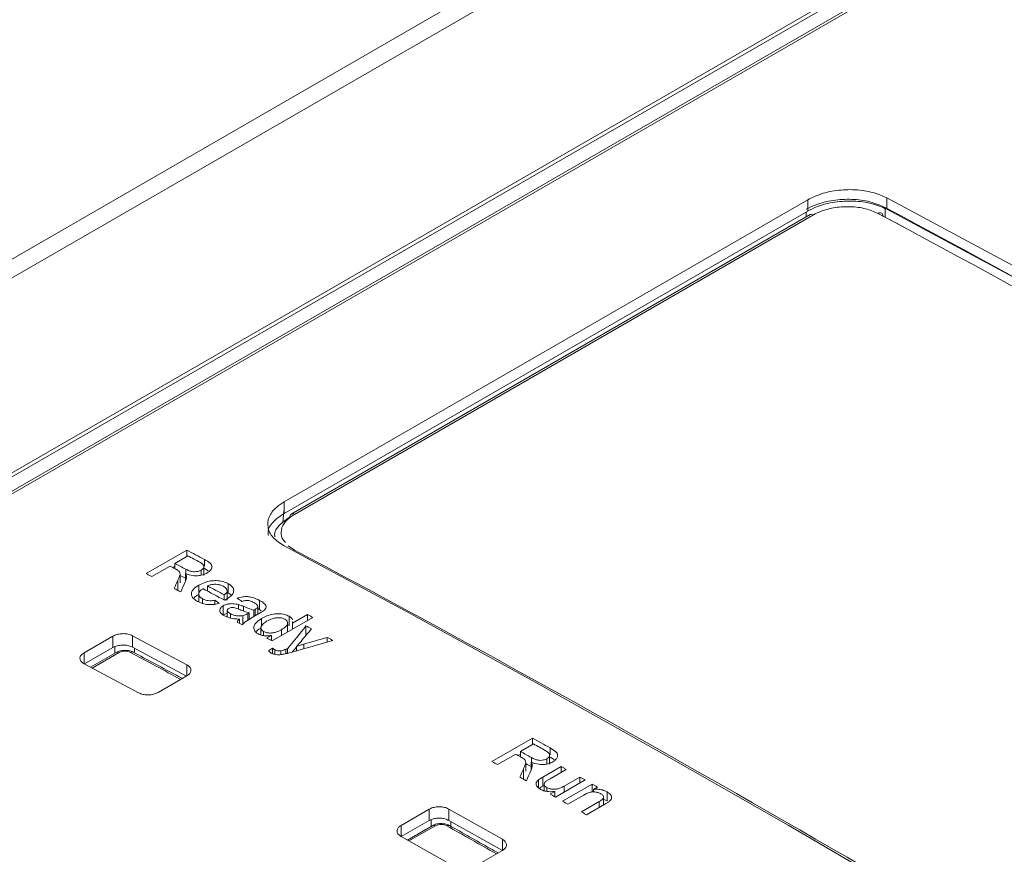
# Model space of a CAD drawing. Header units: millimetres. Extents: x 0 to 2100, y 0 to 1485.
# Tile 111 of 118: x 1598 to 1642, y 1362 to 1400. Entities that reach past the tile are written whole.
import ezdxf

# ---------------------------------------------------------------- set-up
doc = ezdxf.new("R2010")
doc.units = ezdxf.units.MM
doc.header["$LTSCALE"] = 5

msp = doc.modelspace()

# ---------------------------------------------------------------- linework, layer by layer
at = {"color": 7, "linetype": 'Continuous', "lineweight": 15}
for p, q in [((1643.098, 1405.864), (1527.428, 1339.089)), ((1643.387, 1405.846), (1527.717, 1339.071)), ((1529.123, 1339.242), (1643.411, 1405.219)), ((1624.643, 1404.768), (1311.808, 1224.172)), ((1626.735, 1405.13), (1312.217, 1223.563)), ((1529.338, 1339.244), (1643.139, 1404.94)), ((1632.754, 1391.559), (1609.331, 1378.038)), ((1632.754, 1391.049), (1632.754, 1391.559)), ((1636.289, 1391.642), (1636.289, 1391.132)), ((1609.331, 1377.527), (1632.754, 1391.049)), ((1632.857, 1390.891), (1609.647, 1377.491)), ((1633.005, 1390.88), (1609.794, 1377.481)), ((1609.331, 1378.038), (1609.331, 1377.527)), ((1604.98, 1375.881), (1603.164, 1374.832)), ((1604.98, 1375.598), (1604.98, 1375.881)), ((1604.444, 1375.288), (1605.027, 1375.624)), ((1604.444, 1375.057), (1604.444, 1375.288)), ((1603.42, 1374.697), (1604.235, 1375.167)), ((1604.348, 1375.107), (1604.444, 1375.163)), ((1604.678, 1374.418), (1604.678, 1374.826)), ((1604.917, 1374.472), (1604.917, 1374.832)), ((1605.626, 1374.762), (1605.626, 1374.991)), ((1605.749, 1374.74), (1605.749, 1375.149)), ((1605.768, 1375.055), (1605.937, 1374.95)), ((1604.573, 1374.102), (1604.573, 1374.511)), ((1606.827, 1373.976), (1606.827, 1374.385)), ((1605.516, 1373.955), (1605.516, 1374.308)), ((1605.911, 1374.046), (1605.911, 1374.278)), ((1606.786, 1373.642), (1606.786, 1374.051)), ((1606.827, 1373.976), (1606.984, 1373.86)), ((1605.513, 1373.914), (1605.513, 1373.589)), ((1605.679, 1373.503), (1605.679, 1373.704)), ((1606.235, 1373.457), (1606.235, 1373.641)), ((1606.656, 1373.648), (1606.656, 1373.881)), ((1608.236, 1373.224), (1608.236, 1373.632)), ((1606.612, 1372.982), (1606.612, 1373.39)), ((1606.794, 1373.183), (1606.794, 1372.887)), ((1607.297, 1373.242), (1607.297, 1373.442)), ((1607.774, 1373.076), (1607.705, 1373.038)), ((1607.774, 1372.787), (1607.774, 1373.076)), ((1607.978, 1372.909), (1608.262, 1373.073)), ((1607.982, 1372.911), (1607.982, 1373.198)), ((1608.038, 1372.943), (1608.038, 1373.229)), ((1608.156, 1373.012), (1608.156, 1373.359)), ((1608.156, 1373.263), (1608.236, 1373.224)), ((1608.236, 1373.224), (1608.312, 1373.167)), ((1606.934, 1372.85), (1606.934, 1373.034)), ((1607.332, 1372.613), (1607.332, 1372.795)), ((1607.487, 1372.542), (1607.487, 1372.95)), ((1608.32, 1372.489), (1608.32, 1372.821)), ((1608.798, 1371.824), (1610.614, 1372.873)), ((1609.491, 1372.224), (1609.491, 1372.621)), ((1609.557, 1372.514), (1609.557, 1372.923)), ((1610.382, 1372.998), (1609.711, 1372.611)), ((1609.711, 1372.611), (1609.713, 1372.692)), ((1609.711, 1372.351), (1609.711, 1372.611)), ((1610.382, 1372.738), (1610.382, 1372.998)), ((1608.294, 1372.407), (1608.294, 1372.088)), ((1608.418, 1372.059), (1608.418, 1372.237)), ((1609.211, 1372.062), (1609.211, 1372.322)), ((1609.463, 1372.556), (1609.557, 1372.514)), ((1610.312, 1372.081), (1610.312, 1372.49)), ((1600.385, 1371.287), (1601.676, 1372.032)), ((1601.676, 1372.032), (1601.676, 1371.522)), ((1602.559, 1372.051), (1604.988, 1370.746)), ((1602.559, 1372.051), (1602.559, 1371.541)), ((1608.766, 1372.066), (1608.566, 1371.95)), ((1608.766, 1371.842), (1608.766, 1372.066)), ((1611.266, 1371.77), (1611.266, 1371.974)), ((1601.676, 1371.522), (1600.404, 1370.788)), ((1601.816, 1371.3), (1600.677, 1370.643)), ((1604.971, 1370.245), (1602.559, 1371.541)), ((1608.818, 1371.251), (1608.818, 1371.498)), ((1608.915, 1371.218), (1608.915, 1371.423)), ((1609.184, 1371.21), (1609.184, 1371.382)), ((1609.485, 1371.265), (1609.485, 1371.466)), ((1609.889, 1371.375), (1609.889, 1371.578)), ((1602.825, 1369.498), (1600.387, 1370.797)), ((1604.986, 1370.254), (1603.708, 1369.516)), ((1620.44, 1367.476), (1618.624, 1366.427)), ((1620.44, 1367.185), (1620.44, 1367.476)), ((1619.904, 1366.876), (1620.487, 1367.212)), ((1619.904, 1366.637), (1619.904, 1366.876)), ((1618.88, 1366.284), (1619.695, 1366.755)), ((1619.798, 1366.697), (1619.904, 1366.758)), ((1621.086, 1366.316), (1621.086, 1366.551)), ((1621.208, 1366.303), (1621.208, 1366.711)), ((1621.228, 1366.626), (1621.405, 1366.51)), ((1620.033, 1365.666), (1620.033, 1366.074)), ((1620.138, 1365.989), (1620.138, 1366.397)), ((1620.377, 1366.029), (1620.377, 1366.399)), ((1621.721, 1366.201), (1620.902, 1365.729)), ((1621.232, 1365.654), (1621.953, 1366.07)), ((1621.721, 1365.936), (1621.721, 1366.201)), ((1620.707, 1365.255), (1620.707, 1365.601)), ((1620.902, 1365.321), (1620.902, 1365.729)), ((1621.464, 1364.831), (1622.792, 1365.598)), ((1622.559, 1365.729), (1621.862, 1365.327)), ((1622.559, 1365.463), (1622.559, 1365.729)), ((1620.902, 1365.321), (1620.959, 1365.353)), ((1620.959, 1365.409), (1620.959, 1365.115)), ((1621.077, 1365.091), (1621.077, 1365.263)), ((1623.118, 1365.413), (1621.79, 1364.647)), ((1623.118, 1365.061), (1623.118, 1365.413)), ((1623.165, 1365.175), (1623.35, 1365.282)), ((1623.165, 1365.064), (1623.165, 1365.175)), ((1621.448, 1365.088), (1621.232, 1364.963)), ((1621.448, 1364.841), (1621.448, 1365.088)), ((1622.023, 1364.516), (1622.735, 1364.926)), ((1623.623, 1364.481), (1623.623, 1364.83)), ((1623.778, 1364.658), (1623.778, 1365.066)), ((1614.567, 1363.568), (1615.818, 1364.29)), ((1615.818, 1364.29), (1615.818, 1363.781)), ((1616.701, 1364.297), (1619.097, 1362.946)), ((1616.701, 1364.297), (1616.701, 1363.788)), ((1623.421, 1364.63), (1622.629, 1364.173)), ((1622.861, 1364.041), (1623.673, 1364.509)), ((1614.567, 1363.568), (1614.567, 1363.058)), ((1615.818, 1363.781), (1614.574, 1363.062)), ((1615.958, 1363.55), (1614.847, 1362.909)), ((1619.097, 1362.436), (1616.701, 1363.788)), ((1616.967, 1361.716), (1614.568, 1363.066)), ((1619.097, 1362.441), (1617.85, 1361.721))]:
    msp.add_line(p, q, dxfattribs=at)
at = {"color": 8, "linetype": 'Continuous', "lineweight": 15}
for p, q in [((1636.22, 1391.208), (1636.22, 1390.769)), ((1632.689, 1390.793), (1632.689, 1391.012)), ((1609.32, 1377.639), (1609.272, 1377.112)), ((1609.512, 1376.072), (1609.797, 1375.88)), ((1609.756, 1375.852), (1609.797, 1375.88)), ((1605.768, 1375.163), (1605.768, 1375.464)), ((1604.931, 1374.828), (1604.931, 1375.031)), ((1607.522, 1373.156), (1607.522, 1373.359)), ((1607.705, 1372.746), (1607.705, 1373.038)), ((1600.385, 1371.287), (1600.385, 1370.797)), ((1601.934, 1371.292), (1600.746, 1370.606)), ((1601.766, 1371.271), (1601.766, 1371.564)), ((1602.648, 1371.493), (1602.648, 1371.31)), ((1609.413, 1371.249), (1609.413, 1371.445)), ((1610.222, 1371.471), (1610.222, 1371.674)), ((1604.988, 1370.746), (1604.988, 1370.255)), ((1621.228, 1366.726), (1621.228, 1367.035)), ((1620.391, 1366.395), (1620.391, 1366.603)), ((1621.862, 1365.061), (1621.862, 1365.327)), ((1623.421, 1364.364), (1623.421, 1364.63)), ((1615.908, 1363.521), (1615.908, 1363.822)), ((1616.081, 1363.539), (1614.918, 1362.869)), ((1616.791, 1363.737), (1616.791, 1363.551)), ((1619.097, 1362.946), (1619.097, 1362.442))]:
    msp.add_line(p, q, dxfattribs=at)
at = {"color": 7, "linetype": 'Continuous', "lineweight": 15, "flags": 128}
for points in [[(1681.367, 1365.619), (1675.734, 1369.092), (1670.1, 1372.502), (1664.464, 1375.85), (1658.828, 1379.136), (1653.192, 1382.358), (1647.556, 1385.516), (1641.922, 1388.611), (1636.289, 1391.642)], [(1636.289, 1391.132), (1641.922, 1388.101), (1647.556, 1385.007), (1653.192, 1381.848), (1658.828, 1378.626), (1664.464, 1375.341), (1670.1, 1371.993), (1675.734, 1368.582), (1681.367, 1365.109)], [(1605.768, 1375.464), (1605.669, 1375.516), (1605.571, 1375.568), (1605.472, 1375.62), (1605.374, 1375.672), (1605.275, 1375.725), (1605.177, 1375.777), (1605.078, 1375.829), (1604.98, 1375.881)], [(1609.331, 1376.079), (1614.964, 1373.048), (1620.598, 1369.954), (1626.234, 1366.795), (1631.87, 1363.573), (1637.506, 1360.288), (1643.141, 1356.94), (1648.776, 1353.529), (1654.409, 1350.056)], [(1604.931, 1375.031), (1604.87, 1375.063), (1604.809, 1375.095), (1604.748, 1375.128), (1604.688, 1375.16), (1604.627, 1375.192), (1604.566, 1375.224), (1604.505, 1375.256), (1604.444, 1375.288)], [(1605.027, 1375.624), (1605.094, 1375.589), (1605.162, 1375.553), (1605.23, 1375.517), (1605.297, 1375.481), (1605.365, 1375.445), (1605.433, 1375.41), (1605.5, 1375.374), (1605.568, 1375.338)], [(1603.164, 1374.832), (1603.196, 1374.815), (1603.228, 1374.799), (1603.26, 1374.782), (1603.292, 1374.765), (1603.324, 1374.748), (1603.356, 1374.731), (1603.388, 1374.714), (1603.42, 1374.697)], [(1604.235, 1375.167), (1604.268, 1375.15), (1604.301, 1375.133), (1604.333, 1375.115), (1604.366, 1375.098), (1604.399, 1375.081), (1604.432, 1375.063), (1604.464, 1375.046), (1604.497, 1375.029)], [(1604.678, 1374.756), (1604.688, 1374.751), (1604.748, 1374.719), (1604.809, 1374.687), (1604.87, 1374.655), (1604.931, 1374.622)], [(1604.416, 1374.169), (1604.453, 1374.15), (1604.49, 1374.13), (1604.526, 1374.111), (1604.563, 1374.091), (1604.6, 1374.072), (1604.636, 1374.052), (1604.673, 1374.033), (1604.71, 1374.013)], [(1605.702, 1374.157), (1605.824, 1374.092), (1605.946, 1374.027), (1606.068, 1373.962), (1606.19, 1373.897), (1606.312, 1373.832), (1606.434, 1373.767), (1606.556, 1373.702), (1606.679, 1373.637)], [(1606.656, 1373.881), (1606.563, 1373.931), (1606.47, 1373.981), (1606.377, 1374.03), (1606.284, 1374.08), (1606.191, 1374.129), (1606.098, 1374.179), (1606.004, 1374.229), (1605.911, 1374.278)], [(1607.238, 1372.663), (1607.268, 1372.648), (1607.297, 1372.632), (1607.326, 1372.617), (1607.355, 1372.601), (1607.384, 1372.585), (1607.413, 1372.57), (1607.442, 1372.554), (1607.471, 1372.538)], [(1610.614, 1372.873), (1610.585, 1372.888), (1610.556, 1372.904), (1610.527, 1372.92), (1610.498, 1372.935), (1610.469, 1372.951), (1610.44, 1372.967), (1610.411, 1372.983), (1610.382, 1372.998)], [(1610.558, 1372.357), (1610.527, 1372.374), (1610.497, 1372.39), (1610.466, 1372.407), (1610.435, 1372.423), (1610.404, 1372.44), (1610.373, 1372.457), (1610.343, 1372.473), (1610.312, 1372.49)], [(1608.566, 1371.95), (1608.595, 1371.934), (1608.624, 1371.918), (1608.653, 1371.903), (1608.682, 1371.887), (1608.711, 1371.871), (1608.74, 1371.856), (1608.769, 1371.84), (1608.798, 1371.824)], [(1611.512, 1371.841), (1611.481, 1371.857), (1611.45, 1371.874), (1611.42, 1371.891), (1611.389, 1371.907), (1611.358, 1371.924), (1611.328, 1371.94), (1611.297, 1371.957), (1611.266, 1371.974)], [(1621.228, 1367.035), (1621.129, 1367.09), (1621.031, 1367.145), (1620.932, 1367.2), (1620.834, 1367.255), (1620.735, 1367.311), (1620.637, 1367.366), (1620.538, 1367.421), (1620.44, 1367.476)], [(1620.391, 1366.603), (1620.33, 1366.637), (1620.269, 1366.671), (1620.208, 1366.705), (1620.148, 1366.74), (1620.087, 1366.774), (1620.026, 1366.808), (1619.965, 1366.842), (1619.904, 1366.876)], [(1620.487, 1367.212), (1620.554, 1367.174), (1620.622, 1367.136), (1620.69, 1367.098), (1620.757, 1367.06), (1620.825, 1367.022), (1620.893, 1366.984), (1620.96, 1366.946), (1621.028, 1366.908)], [(1619.695, 1366.755), (1619.728, 1366.736), (1619.76, 1366.718), (1619.793, 1366.7), (1619.826, 1366.681), (1619.859, 1366.663), (1619.892, 1366.645), (1619.924, 1366.626), (1619.957, 1366.608)], [(1618.624, 1366.427), (1618.656, 1366.41), (1618.688, 1366.392), (1618.72, 1366.374), (1618.752, 1366.356), (1618.784, 1366.338), (1618.816, 1366.32), (1618.848, 1366.302), (1618.88, 1366.284)], [(1620.138, 1366.337), (1620.148, 1366.331), (1620.208, 1366.297), (1620.269, 1366.263), (1620.33, 1366.229), (1620.391, 1366.195)], [(1621.953, 1366.07), (1621.924, 1366.087), (1621.895, 1366.103), (1621.866, 1366.119), (1621.837, 1366.136), (1621.808, 1366.152), (1621.779, 1366.169), (1621.75, 1366.185), (1621.721, 1366.201)], [(1619.876, 1365.726), (1619.913, 1365.705), (1619.949, 1365.685), (1619.986, 1365.664), (1620.023, 1365.643), (1620.06, 1365.623), (1620.096, 1365.602), (1620.133, 1365.582), (1620.17, 1365.561)], [(1622.792, 1365.598), (1622.762, 1365.614), (1622.733, 1365.63), (1622.704, 1365.647), (1622.675, 1365.663), (1622.646, 1365.68), (1622.617, 1365.696), (1622.588, 1365.713), (1622.559, 1365.729)], [(1623.35, 1365.282), (1623.321, 1365.298), (1623.292, 1365.315), (1623.263, 1365.331), (1623.234, 1365.348), (1623.205, 1365.364), (1623.176, 1365.381), (1623.147, 1365.397), (1623.118, 1365.413)], [(1621.232, 1364.963), (1621.261, 1364.946), (1621.29, 1364.93), (1621.319, 1364.914), (1621.348, 1364.897), (1621.377, 1364.881), (1621.406, 1364.864), (1621.435, 1364.848), (1621.464, 1364.831)], [(1621.79, 1364.647), (1621.819, 1364.631), (1621.849, 1364.614), (1621.878, 1364.598), (1621.907, 1364.581), (1621.936, 1364.565), (1621.965, 1364.549), (1621.994, 1364.532), (1622.023, 1364.516)], [(1622.629, 1364.173), (1622.658, 1364.156), (1622.687, 1364.14), (1622.716, 1364.123), (1622.745, 1364.107), (1622.774, 1364.09), (1622.803, 1364.074), (1622.832, 1364.057), (1622.861, 1364.041)]]:
    msp.add_lwpolyline(points, dxfattribs=at)
at = {"color": 7, "linetype": 'Continuous', "lineweight": 15}
for centre, radius, start, end in [((1632.922, 1390.76), 0.146, 55.5175, 116.3603), ((1635.979, 1390.833), 0.142, 357.0891, 127.9712), ((1609.733, 1377.368), 0.151, 124.8493, 182.3865), ((1601.868, 1371.192), 0.12, 56.2315, 115.4719), ((1616.01, 1363.44), 0.122, 54.7604, 115.0556)]:
    msp.add_arc(centre, radius, start, end, dxfattribs=at)
at = {"color": 8, "linetype": 'Continuous', "lineweight": 15}
for centre, radius, start, end in [((1609.711, 1377.361), 0.146, 55.5175, 116.3603), ((1602.537, 1371.199), 0.127, 66.1329, 125.3611), ((1616.683, 1363.442), 0.125, 65.5471, 125.8261)]:
    msp.add_arc(centre, radius, start, end, dxfattribs=at)
at = {"color": 7, "linetype": 'Continuous', "lineweight": 15}
for centre, major_axis, ratio, start_param, end_param in [((1689.237, 726.433), (-440.618, 692.462), 0.546414, 5.435234, 5.513342), ((1689.088, 720.61), (-444.38, 698.399), 0.546425, 5.435695, 5.512897), ((1689.309, 720.751), (-444.224, 698.129), 0.546414, 5.511325, 5.512889), ((1601.75, 670.191), (-379.105, 735.944), 0.606745, 5.48833, 5.565531), ((1588.181, 668.095), (337.297, 1122.505), 0.196682, 0.950558, 0.950948), ((1588.955, 668.542), (330.677, 1119.385), 0.194905, 0.947286, 0.9478), ((1625.947, 689.896), (-352.899, 743.271), 0.516, 5.576792, 5.577186), ((1626.595, 690.271), (-353.97, 742.678), 0.517286, 5.575348, 5.575749), ((1578.505, 662.509), (925.197, 1389.714), 0.236052, 1.197651, 1.198493), ((1577.196, 661.753), (989.214, 1419.489), 0.233603, 1.215373, 1.215822), ((1679.421, 720.766), (2230.874, 675.925), 0.276145, 1.517662, 1.518481), ((1680.132, 721.177), (2231.223, 676.124), 0.276096, 1.518088, 1.518554), ((1464.551, 596.724), (4468.668, 3296.158), 0.09739, 1.466877, 1.466917), ((1578.505, 662.509), (924.633, 1388.867), 0.236052, 1.198062, 1.198259), ((1614.378, 683.218), (337.297, 1122.505), 0.196682, 0.977204, 0.977594), ((1614.967, 683.558), (330.677, 1119.385), 0.194905, 0.973932, 0.974445)]:
    msp.add_ellipse(centre, major_axis=major_axis, ratio=ratio, start_param=start_param, end_param=end_param, dxfattribs=at)
at = {"color": 8, "linetype": 'Continuous', "lineweight": 15}
for start_param, end_param in [(5.508838, 5.512691), (5.484652, 5.488458)]:
    msp.add_ellipse((1655.527, 701.236), major_axis=(-444.248, 698.187), ratio=0.546423, start_param=start_param, end_param=end_param, dxfattribs=at)
at = {"color": 7, "linetype": 'Continuous', "lineweight": 15}
for points, knots in [([(1632.754, 1391.559), (1632.972, 1391.664), (1633.408, 1391.872), (1634.242, 1392.017), (1635.09, 1392.01), (1635.799, 1391.869), (1636.15, 1391.706), (1636.289, 1391.642)], [0, 0, 0, 0, 0.2144693, 0.4289354, 0.6434901, 0.8582208, 1, 1, 1, 1]), ([(1636.22, 1391.208), (1636.001, 1391.303), (1635.565, 1391.493), (1634.729, 1391.599), (1633.882, 1391.552), (1633.175, 1391.377), (1632.827, 1391.2), (1632.689, 1391.13)], [0, 0, 0, 0, 0.2154771, 0.4309888, 0.6456575, 0.8594606, 1, 1, 1, 1]), ([(1636.289, 1391.132), (1636.071, 1391.226), (1635.634, 1391.415), (1634.799, 1391.52), (1633.95, 1391.473), (1633.241, 1391.298), (1632.892, 1391.12), (1632.754, 1391.049)], [0, 0, 0, 0, 0.214907, 0.429816, 0.64466, 0.859341, 1, 1, 1, 1]), ([(1635.892, 1390.945), (1635.714, 1391.022), (1635.358, 1391.177), (1634.677, 1391.264), (1633.985, 1391.226), (1633.405, 1391.084), (1633.119, 1390.938), (1633.005, 1390.88)], [0, 0, 0, 0, 0.214686, 0.429358, 0.643929, 0.858303, 1, 1, 1, 1]), ([(1609.331, 1376.079), (1609.151, 1376.196), (1608.793, 1376.43), (1608.568, 1376.888), (1608.617, 1377.359), (1608.903, 1377.757), (1609.209, 1377.958), (1609.331, 1378.038)], [0, 0, 0, 0, 0.214906, 0.429815, 0.644659, 0.85934, 1, 1, 1, 1]), ([(1609.331, 1377.527), (1609.155, 1377.403), (1608.804, 1377.153), (1608.587, 1376.789), (1608.621, 1376.584), (1608.63, 1376.533)], [0, 0, 0, 0, 0.429335, 0.858664, 1, 1, 1, 1]), ([(1608.918, 1376.47), (1608.913, 1376.502), (1608.887, 1376.68), (1609.09, 1377.009), (1609.418, 1377.244), (1609.582, 1377.361)], [0, 0, 0, 0, 0.100469, 0.550229, 1, 1, 1, 1]), ([(1605.568, 1375.338), (1605.618, 1375.308), (1605.697, 1375.262), (1605.752, 1375.179), (1605.748, 1375.11), (1605.706, 1375.044), (1605.653, 1375.009), (1605.626, 1374.991)], [0, 0, 0, 0, 0.312638, 0.487299, 0.662951, 0.829785, 1, 1, 1, 1]), ([(1605.887, 1374.858), (1605.949, 1374.901), (1606.057, 1374.977), (1606.115, 1375.104), (1606.104, 1375.21), (1605.997, 1375.337), (1605.862, 1375.411), (1605.768, 1375.464)], [0, 0, 0, 0, 0.227793, 0.401835, 0.539885, 0.677756, 1, 1, 1, 1]), ([(1604.497, 1375.029), (1604.508, 1375.023), (1604.529, 1375.012), (1604.57, 1374.989), (1604.597, 1374.97), (1604.615, 1374.957)], [0, 0, 0, 0, 0.250264, 0.500558, 1, 1, 1, 1]), ([(1604.615, 1374.957), (1604.639, 1374.928), (1604.692, 1374.864), (1604.669, 1374.748), (1604.625, 1374.63), (1604.591, 1374.551), (1604.573, 1374.511)], [0, 0, 0, 0, 0.208581, 0.467053, 0.733232, 1, 1, 1, 1]), ([(1604.917, 1374.832), (1605.03, 1374.794), (1605.201, 1374.736), (1605.478, 1374.73), (1605.685, 1374.766), (1605.814, 1374.819), (1605.877, 1374.852), (1605.887, 1374.858)], [0, 0, 0, 0, 0.368489, 0.564546, 0.760629, 0.959147, 1, 1, 1, 1]), ([(1604.969, 1374.705), (1604.967, 1374.716), (1604.963, 1374.738), (1604.948, 1374.781), (1604.93, 1374.811), (1604.917, 1374.832)], [0, 0, 0, 0, 0.251117, 0.50232, 1, 1, 1, 1]), ([(1605.626, 1374.991), (1605.577, 1374.968), (1605.496, 1374.93), (1605.351, 1374.91), (1605.214, 1374.916), (1605.071, 1374.961), (1604.982, 1375.005), (1604.931, 1375.031)], [0, 0, 0, 0, 0.229564, 0.385101, 0.541233, 0.734744, 1, 1, 1, 1]), ([(1604.913, 1374.461), (1604.922, 1374.481), (1604.939, 1374.522), (1604.965, 1374.603), (1604.968, 1374.664), (1604.969, 1374.705)], [0, 0, 0, 0, 0.250613, 0.501321, 1, 1, 1, 1]), ([(1606.827, 1374.385), (1606.746, 1374.421), (1606.596, 1374.489), (1606.314, 1374.523), (1606.044, 1374.508), (1605.763, 1374.437), (1605.605, 1374.355), (1605.516, 1374.308)], [0, 0, 0, 0, 0.21513, 0.394773, 0.574206, 0.757341, 1, 1, 1, 1]), ([(1606.739, 1373.67), (1606.827, 1373.727), (1606.977, 1373.824), (1607.085, 1373.996), (1607.081, 1374.152), (1606.988, 1374.288), (1606.878, 1374.354), (1606.827, 1374.385)], [0, 0, 0, 0, 0.271321, 0.464146, 0.65773, 0.842398, 1, 1, 1, 1]), ([(1605.516, 1374.308), (1605.428, 1374.251), (1605.279, 1374.154), (1605.178, 1373.982), (1605.188, 1373.831), (1605.288, 1373.692), (1605.406, 1373.621), (1605.466, 1373.585)], [0, 0, 0, 0, 0.269519, 0.454611, 0.640526, 0.816127, 1, 1, 1, 1]), ([(1605.679, 1373.704), (1605.636, 1373.732), (1605.548, 1373.787), (1605.503, 1373.893), (1605.525, 1373.995), (1605.597, 1374.083), (1605.668, 1374.133), (1605.702, 1374.157)], [0, 0, 0, 0, 0.219622, 0.44189, 0.631024, 0.821842, 1, 1, 1, 1]), ([(1605.911, 1374.278), (1605.959, 1374.299), (1606.048, 1374.337), (1606.208, 1374.357), (1606.365, 1374.349), (1606.506, 1374.317), (1606.582, 1374.281), (1606.617, 1374.264)], [0, 0, 0, 0, 0.2247544, 0.4168174, 0.6081659, 0.8237917, 1, 1, 1, 1]), ([(1606.617, 1374.264), (1606.642, 1374.249), (1606.705, 1374.212), (1606.774, 1374.139), (1606.782, 1374.079), (1606.786, 1374.051)], [0, 0, 0, 0, 0.256512, 0.650716, 1, 1, 1, 1]), ([(1606.786, 1374.051), (1606.783, 1374.035), (1606.776, 1373.994), (1606.728, 1373.935), (1606.678, 1373.898), (1606.656, 1373.881)], [0, 0, 0, 0, 0.254528, 0.673244, 1, 1, 1, 1]), ([(1605.315, 1373.752), (1605.32, 1373.758), (1605.366, 1373.814), (1605.445, 1373.859), (1605.516, 1373.9)], [0, 0, 0, 0, 0.111437, 1, 1, 1, 1]), ([(1605.466, 1373.585), (1605.556, 1373.544), (1605.707, 1373.473), (1605.982, 1373.435), (1606.226, 1373.446), (1606.37, 1373.486), (1606.44, 1373.505)], [0, 0, 0, 0, 0.330702, 0.558274, 0.786321, 1, 1, 1, 1]), ([(1606.235, 1373.641), (1606.163, 1373.628), (1606.042, 1373.607), (1605.856, 1373.63), (1605.749, 1373.67), (1605.691, 1373.698), (1605.679, 1373.704)], [0, 0, 0, 0, 0.35967, 0.611114, 0.918377, 1, 1, 1, 1]), ([(1607.297, 1373.442), (1607.213, 1373.462), (1607.076, 1373.494), (1606.865, 1373.48), (1606.717, 1373.444), (1606.643, 1373.406), (1606.612, 1373.39)], [0, 0, 0, 0, 0.367435, 0.601377, 0.834962, 1, 1, 1, 1]), ([(1606.679, 1373.637), (1606.684, 1373.639), (1606.694, 1373.645), (1606.714, 1373.656), (1606.729, 1373.665), (1606.739, 1373.67)], [0, 0, 0, 0, 0.250001, 0.500002, 1, 1, 1, 1]), ([(1608.236, 1373.632), (1608.126, 1373.684), (1607.964, 1373.76), (1607.692, 1373.807), (1607.458, 1373.798), (1607.317, 1373.752), (1607.238, 1373.726)], [0, 0, 0, 0, 0.388504, 0.573963, 0.761399, 1, 1, 1, 1]), ([(1607.448, 1373.588), (1607.498, 1373.602), (1607.578, 1373.625), (1607.703, 1373.63), (1607.843, 1373.605), (1607.926, 1373.563), (1607.984, 1373.534)], [0, 0, 0, 0, 0.272383, 0.439754, 0.607794, 1, 1, 1, 1]), ([(1607.984, 1373.534), (1608.005, 1373.522), (1608.047, 1373.498), (1608.111, 1373.45), (1608.146, 1373.403), (1608.154, 1373.37), (1608.156, 1373.364)], [0, 0, 0, 0, 0.253428, 0.507272, 0.901117, 1, 1, 1, 1]), ([(1608.45, 1373.194), (1608.477, 1373.222), (1608.526, 1373.272), (1608.539, 1373.363), (1608.48, 1373.468), (1608.367, 1373.559), (1608.269, 1373.614), (1608.236, 1373.632)], [0, 0, 0, 0, 0.1889723, 0.3330999, 0.5288061, 0.8404565, 1, 1, 1, 1]), ([(1606.612, 1373.39), (1606.571, 1373.362), (1606.489, 1373.307), (1606.446, 1373.205), (1606.466, 1373.102), (1606.549, 1373.013), (1606.633, 1372.964), (1606.672, 1372.941)], [0, 0, 0, 0, 0.205878, 0.414435, 0.590323, 0.811189, 1, 1, 1, 1]), ([(1606.612, 1372.982), (1606.66, 1373.008), (1606.714, 1373.038), (1606.785, 1373.048), (1606.794, 1373.05)], [0, 0, 0, 0, 0.871094, 1, 1, 1, 1]), ([(1606.934, 1373.034), (1606.896, 1373.057), (1606.835, 1373.093), (1606.792, 1373.156), (1606.792, 1373.205), (1606.817, 1373.246), (1606.845, 1373.264), (1606.858, 1373.273)], [0, 0, 0, 0, 0.350169, 0.544993, 0.740896, 0.876555, 1, 1, 1, 1]), ([(1606.858, 1373.273), (1606.879, 1373.283), (1606.92, 1373.302), (1606.998, 1373.314), (1607.089, 1373.311), (1607.21, 1373.279), (1607.296, 1373.245), (1607.351, 1373.222)], [0, 0, 0, 0, 0.140504, 0.281914, 0.419033, 0.624711, 1, 1, 1, 1]), ([(1607.522, 1373.359), (1607.504, 1373.367), (1607.468, 1373.382), (1607.394, 1373.41), (1607.336, 1373.43), (1607.297, 1373.442)], [0, 0, 0, 0, 0.25006, 0.500133, 1, 1, 1, 1]), ([(1607.351, 1373.222), (1607.385, 1373.209), (1607.452, 1373.181), (1607.589, 1373.129), (1607.7, 1373.098), (1607.774, 1373.076)], [0, 0, 0, 0, 0.250534, 0.501114, 1, 1, 1, 1]), ([(1607.705, 1373.038), (1607.689, 1373.029), (1607.656, 1373.011), (1607.588, 1372.978), (1607.527, 1372.961), (1607.487, 1372.95)], [0, 0, 0, 0, 0.25237, 0.504936, 1, 1, 1, 1]), ([(1607.982, 1373.198), (1607.941, 1373.209), (1607.859, 1373.231), (1607.706, 1373.286), (1607.596, 1373.33), (1607.522, 1373.359)], [0, 0, 0, 0, 0.2504965, 0.5009193, 1, 1, 1, 1]), ([(1608.038, 1373.229), (1608.033, 1373.226), (1608.024, 1373.221), (1608.005, 1373.211), (1607.992, 1373.203), (1607.982, 1373.198)], [0, 0, 0, 0, 0.250248, 0.50044, 1, 1, 1, 1]), ([(1608.156, 1373.364), (1608.154, 1373.348), (1608.15, 1373.317), (1608.105, 1373.271), (1608.062, 1373.244), (1608.038, 1373.229)], [0, 0, 0, 0, 0.3031695, 0.6051145, 1, 1, 1, 1]), ([(1608.262, 1373.073), (1608.278, 1373.082), (1608.311, 1373.102), (1608.377, 1373.141), (1608.42, 1373.173), (1608.45, 1373.194)], [0, 0, 0, 0, 0.25045, 0.500915, 1, 1, 1, 1]), ([(1606.672, 1372.941), (1606.718, 1372.919), (1606.839, 1372.861), (1607.069, 1372.809), (1607.25, 1372.799), (1607.332, 1372.795)], [0, 0, 0, 0, 0.25521, 0.665031, 1, 1, 1, 1]), ([(1607.487, 1372.95), (1607.425, 1372.944), (1607.301, 1372.932), (1607.114, 1372.959), (1606.999, 1373.001), (1606.942, 1373.03), (1606.934, 1373.034)], [0, 0, 0, 0, 0.307638, 0.614853, 0.945136, 1, 1, 1, 1]), ([(1607.332, 1372.795), (1607.32, 1372.785), (1607.297, 1372.764), (1607.259, 1372.722), (1607.246, 1372.687), (1607.238, 1372.663)], [0, 0, 0, 0, 0.252097, 0.504574, 1, 1, 1, 1]), ([(1607.471, 1372.538), (1607.499, 1372.575), (1607.555, 1372.648), (1607.737, 1372.769), (1607.882, 1372.853), (1607.978, 1372.909)], [0, 0, 0, 0, 0.253816, 0.507661, 1, 1, 1, 1]), ([(1608.32, 1372.821), (1608.219, 1372.752), (1608.056, 1372.642), (1607.963, 1372.452), (1607.986, 1372.297), (1608.082, 1372.189), (1608.162, 1372.142), (1608.185, 1372.129)], [0, 0, 0, 0, 0.334501, 0.538314, 0.743185, 0.9285, 1, 1, 1, 1]), ([(1608.418, 1372.237), (1608.386, 1372.258), (1608.322, 1372.301), (1608.289, 1372.384), (1608.299, 1372.472), (1608.376, 1372.584), (1608.484, 1372.652), (1608.553, 1372.696)], [0, 0, 0, 0, 0.16096, 0.322597, 0.484719, 0.671132, 1, 1, 1, 1]), ([(1609.557, 1372.923), (1609.49, 1372.952), (1609.355, 1373.012), (1609.103, 1373.042), (1608.828, 1373.021), (1608.559, 1372.944), (1608.399, 1372.862), (1608.32, 1372.821)], [0, 0, 0, 0, 0.185805, 0.373096, 0.54026, 0.77347, 1, 1, 1, 1]), ([(1608.553, 1372.696), (1608.634, 1372.739), (1608.757, 1372.805), (1608.969, 1372.856), (1609.131, 1372.86), (1609.268, 1372.837), (1609.333, 1372.807), (1609.363, 1372.793)], [0, 0, 0, 0, 0.353783, 0.539483, 0.726454, 0.870068, 1, 1, 1, 1]), ([(1609.363, 1372.793), (1609.395, 1372.772), (1609.46, 1372.729), (1609.496, 1372.646), (1609.486, 1372.554), (1609.397, 1372.438), (1609.281, 1372.366), (1609.211, 1372.322)], [0, 0, 0, 0, 0.1589136, 0.3187896, 0.4685752, 0.6750784, 1, 1, 1, 1]), ([(1609.715, 1372.764), (1609.698, 1372.796), (1609.667, 1372.856), (1609.592, 1372.902), (1609.557, 1372.923)], [0, 0, 0, 0, 0.535312, 1, 1, 1, 1]), ([(1608.097, 1372.236), (1608.104, 1372.247), (1608.151, 1372.315), (1608.243, 1372.368), (1608.32, 1372.412)], [0, 0, 0, 0, 0.166317, 1, 1, 1, 1]), ([(1609.211, 1372.322), (1609.133, 1372.282), (1609.014, 1372.219), (1608.807, 1372.172), (1608.639, 1372.17), (1608.504, 1372.196), (1608.441, 1372.226), (1608.418, 1372.237)], [0, 0, 0, 0, 0.346078, 0.533202, 0.72131, 0.895845, 1, 1, 1, 1]), ([(1601.676, 1372.032), (1601.731, 1372.058), (1601.84, 1372.11), (1602.049, 1372.147), (1602.26, 1372.144), (1602.437, 1372.108), (1602.524, 1372.068), (1602.559, 1372.051)], [0, 0, 0, 0, 0.214985, 0.429776, 0.646451, 0.856702, 1, 1, 1, 1]), ([(1608.185, 1372.129), (1608.237, 1372.105), (1608.343, 1372.058), (1608.557, 1372.036), (1608.695, 1372.056), (1608.766, 1372.066)], [0, 0, 0, 0, 0.325413, 0.654956, 1, 1, 1, 1]), ([(1609.889, 1371.578), (1609.907, 1371.596), (1609.943, 1371.632), (1610.012, 1371.703), (1610.059, 1371.759), (1610.09, 1371.795)], [0, 0, 0, 0, 0.250072, 0.500161, 1, 1, 1, 1]), ([(1600.387, 1370.797), (1600.342, 1370.827), (1600.252, 1370.886), (1600.194, 1371.001), (1600.208, 1371.119), (1600.28, 1371.218), (1600.355, 1371.267), (1600.385, 1371.287)], [0, 0, 0, 0, 0.216475, 0.43278, 0.650287, 0.860398, 1, 1, 1, 1]), ([(1602.559, 1371.541), (1602.504, 1371.565), (1602.394, 1371.613), (1602.184, 1371.64), (1601.972, 1371.627), (1601.797, 1371.584), (1601.711, 1371.54), (1601.676, 1371.522)], [0, 0, 0, 0, 0.216382, 0.432615, 0.649852, 0.859998, 1, 1, 1, 1]), ([(1602.586, 1371.312), (1602.58, 1371.317), (1602.524, 1371.36), (1602.367, 1371.394), (1602.138, 1371.406), (1601.94, 1371.369), (1601.85, 1371.312), (1601.822, 1371.294)], [0, 0, 0, 0, 0.029718, 0.28761, 0.577846, 0.868351, 1, 1, 1, 1]), ([(1602.464, 1371.303), (1602.443, 1371.313), (1602.39, 1371.337), (1602.283, 1371.359), (1602.157, 1371.36), (1602.032, 1371.338), (1601.967, 1371.307), (1601.934, 1371.292)], [0, 0, 0, 0, 0.144546, 0.358543, 0.572193, 0.786111, 1, 1, 1, 1]), ([(1604.783, 1370.136), (1604.663, 1370.201), (1603.932, 1370.595), (1603.2, 1370.987), (1602.589, 1371.315)], [0, 0, 0, 0, 0.1633057, 1, 1, 1, 1]), ([(1608.638, 1371.368), (1608.646, 1371.359), (1608.663, 1371.343), (1608.698, 1371.31), (1608.732, 1371.29), (1608.755, 1371.276)], [0, 0, 0, 0, 0.2506602, 0.5014458, 1, 1, 1, 1]), ([(1608.915, 1371.423), (1608.906, 1371.429), (1608.887, 1371.44), (1608.853, 1371.464), (1608.832, 1371.484), (1608.818, 1371.498)], [0, 0, 0, 0, 0.251241, 0.502421, 1, 1, 1, 1]), ([(1609.184, 1371.382), (1609.161, 1371.38), (1609.113, 1371.374), (1609.036, 1371.378), (1608.969, 1371.396), (1608.932, 1371.415), (1608.915, 1371.423)], [0, 0, 0, 0, 0.245551, 0.492532, 0.768729, 1, 1, 1, 1]), ([(1609.413, 1371.445), (1609.394, 1371.439), (1609.357, 1371.428), (1609.282, 1371.406), (1609.223, 1371.392), (1609.184, 1371.382)], [0, 0, 0, 0, 0.25059, 0.501179, 1, 1, 1, 1]), ([(1609.273, 1371.22), (1609.307, 1371.226), (1609.377, 1371.239), (1609.512, 1371.271), (1609.611, 1371.297), (1609.678, 1371.314)], [0, 0, 0, 0, 0.250574, 0.501, 1, 1, 1, 1]), ([(1609.485, 1371.466), (1609.479, 1371.464), (1609.467, 1371.461), (1609.442, 1371.454), (1609.424, 1371.448), (1609.413, 1371.445)], [0, 0, 0, 0, 0.250012, 0.500027, 1, 1, 1, 1]), ([(1610.222, 1371.674), (1610.167, 1371.658), (1610.083, 1371.634), (1609.972, 1371.602), (1609.917, 1371.586), (1609.889, 1371.578)], [0, 0, 0, 0, 0.4999974, 0.7499985, 1, 1, 1, 1]), ([(1608.755, 1371.276), (1608.801, 1371.255), (1608.884, 1371.216), (1609.056, 1371.195), (1609.183, 1371.206), (1609.259, 1371.217), (1609.273, 1371.22)], [0, 0, 0, 0, 0.319779, 0.583986, 0.921611, 1, 1, 1, 1]), ([(1604.988, 1370.746), (1605.033, 1370.717), (1605.122, 1370.657), (1605.178, 1370.541), (1605.164, 1370.423), (1605.092, 1370.324), (1605.017, 1370.274), (1604.986, 1370.254)], [0, 0, 0, 0, 0.215726, 0.431251, 0.648838, 0.860091, 1, 1, 1, 1]), ([(1603.708, 1369.516), (1603.653, 1369.49), (1603.543, 1369.438), (1603.332, 1369.402), (1603.12, 1369.405), (1602.945, 1369.442), (1602.859, 1369.482), (1602.825, 1369.498)], [0, 0, 0, 0, 0.216342, 0.432492, 0.650423, 0.861616, 1, 1, 1, 1]), ([(1621.028, 1366.908), (1621.078, 1366.877), (1621.157, 1366.828), (1621.212, 1366.743), (1621.208, 1366.671), (1621.166, 1366.604), (1621.112, 1366.569), (1621.086, 1366.551)], [0, 0, 0, 0, 0.312589, 0.4872, 0.662798, 0.82964, 1, 1, 1, 1]), ([(1621.347, 1366.41), (1621.409, 1366.454), (1621.517, 1366.53), (1621.575, 1366.659), (1621.564, 1366.769), (1621.457, 1366.9), (1621.322, 1366.979), (1621.228, 1367.035)], [0, 0, 0, 0, 0.228033, 0.402101, 0.540119, 0.67796, 1, 1, 1, 1]), ([(1619.957, 1366.608), (1619.968, 1366.602), (1619.989, 1366.59), (1620.03, 1366.566), (1620.057, 1366.546), (1620.075, 1366.532)], [0, 0, 0, 0, 0.250446, 0.500924, 1, 1, 1, 1]), ([(1620.075, 1366.532), (1620.099, 1366.502), (1620.152, 1366.435), (1620.129, 1366.317), (1620.085, 1366.197), (1620.051, 1366.115), (1620.033, 1366.074)], [0, 0, 0, 0, 0.208455, 0.466792, 0.733101, 1, 1, 1, 1]), ([(1621.086, 1366.551), (1621.037, 1366.528), (1620.956, 1366.491), (1620.811, 1366.472), (1620.674, 1366.481), (1620.531, 1366.529), (1620.442, 1366.576), (1620.391, 1366.603)], [0, 0, 0, 0, 0.229691, 0.385278, 0.541464, 0.734938, 1, 1, 1, 1]), ([(1620.373, 1366.018), (1620.382, 1366.038), (1620.399, 1366.08), (1620.425, 1366.163), (1620.428, 1366.226), (1620.429, 1366.268)], [0, 0, 0, 0, 0.250696, 0.501486, 1, 1, 1, 1]), ([(1620.377, 1366.399), (1620.489, 1366.358), (1620.661, 1366.296), (1620.938, 1366.285), (1621.145, 1366.318), (1621.274, 1366.371), (1621.337, 1366.405), (1621.347, 1366.41)], [0, 0, 0, 0, 0.368046, 0.564134, 0.760249, 0.958902, 1, 1, 1, 1]), ([(1620.429, 1366.268), (1620.427, 1366.279), (1620.423, 1366.302), (1620.408, 1366.346), (1620.39, 1366.378), (1620.377, 1366.399)], [0, 0, 0, 0, 0.251234, 0.502553, 1, 1, 1, 1]), ([(1620.707, 1365.601), (1620.669, 1365.564), (1620.605, 1365.501), (1620.596, 1365.389), (1620.657, 1365.278), (1620.752, 1365.213), (1620.805, 1365.177)], [0, 0, 0, 0, 0.26926, 0.458397, 0.699837, 1, 1, 1, 1]), ([(1620.902, 1365.729), (1620.885, 1365.719), (1620.85, 1365.698), (1620.782, 1365.657), (1620.737, 1365.623), (1620.707, 1365.601)], [0, 0, 0, 0, 0.250388, 0.500798, 1, 1, 1, 1]), ([(1621.012, 1365.512), (1621.028, 1365.525), (1621.061, 1365.55), (1621.136, 1365.597), (1621.193, 1365.631), (1621.232, 1365.654)], [0, 0, 0, 0, 0.251848, 0.503187, 1, 1, 1, 1]), ([(1620.765, 1365.236), (1620.776, 1365.244), (1620.82, 1365.273), (1620.868, 1365.3), (1620.902, 1365.321)], [0, 0, 0, 0, 0.265478, 1, 1, 1, 1]), ([(1620.805, 1365.177), (1620.864, 1365.149), (1620.982, 1365.094), (1621.216, 1365.064), (1621.37, 1365.08), (1621.448, 1365.088)], [0, 0, 0, 0, 0.327864, 0.658704, 1, 1, 1, 1]), ([(1621.077, 1365.263), (1621.04, 1365.288), (1620.979, 1365.329), (1620.953, 1365.404), (1620.967, 1365.463), (1620.998, 1365.496), (1621.012, 1365.512)], [0, 0, 0, 0, 0.359394, 0.586407, 0.81386, 1, 1, 1, 1]), ([(1621.862, 1365.327), (1621.797, 1365.291), (1621.696, 1365.235), (1621.525, 1365.185), (1621.37, 1365.178), (1621.21, 1365.202), (1621.122, 1365.242), (1621.077, 1365.263)], [0, 0, 0, 0, 0.299393, 0.461814, 0.625785, 0.807962, 1, 1, 1, 1]), ([(1623.778, 1365.066), (1623.711, 1365.099), (1623.592, 1365.156), (1623.37, 1365.19), (1623.234, 1365.18), (1623.165, 1365.175)], [0, 0, 0, 0, 0.389715, 0.691381, 1, 1, 1, 1]), ([(1622.735, 1364.926), (1622.788, 1364.955), (1622.885, 1365.007), (1623.04, 1365.059), (1623.197, 1365.071), (1623.344, 1365.05), (1623.445, 1365.012), (1623.494, 1364.987), (1623.503, 1364.982)], [0, 0, 0, 0, 0.245771, 0.452343, 0.592845, 0.774973, 0.955484, 1, 1, 1, 1]), ([(1623.503, 1364.982), (1623.54, 1364.957), (1623.6, 1364.916), (1623.629, 1364.841), (1623.614, 1364.771), (1623.537, 1364.7), (1623.464, 1364.656), (1623.421, 1364.63)], [0, 0, 0, 0, 0.236254, 0.394429, 0.553467, 0.739451, 1, 1, 1, 1]), ([(1623.623, 1364.726), (1623.626, 1364.725), (1623.688, 1364.712), (1623.734, 1364.685), (1623.778, 1364.658)], [0, 0, 0, 0, 0.050322, 1, 1, 1, 1]), ([(1623.879, 1364.642), (1623.916, 1364.679), (1623.979, 1364.742), (1623.99, 1364.852), (1623.929, 1364.964), (1623.833, 1365.029), (1623.778, 1365.066)], [0, 0, 0, 0, 0.268136, 0.455562, 0.688076, 1, 1, 1, 1]), ([(1615.818, 1364.29), (1615.873, 1364.316), (1615.983, 1364.368), (1616.192, 1364.402), (1616.404, 1364.396), (1616.58, 1364.357), (1616.666, 1364.314), (1616.701, 1364.297)], [0, 0, 0, 0, 0.215598, 0.431005, 0.648187, 0.858738, 1, 1, 1, 1]), ([(1623.673, 1364.509), (1623.691, 1364.52), (1623.727, 1364.541), (1623.799, 1364.584), (1623.847, 1364.619), (1623.879, 1364.642)], [0, 0, 0, 0, 0.250682, 0.50137, 1, 1, 1, 1]), ([(1616.701, 1363.788), (1616.646, 1363.813), (1616.536, 1363.863), (1616.326, 1363.894), (1616.115, 1363.884), (1615.939, 1363.842), (1615.853, 1363.798), (1615.818, 1363.781)], [0, 0, 0, 0, 0.215982, 0.431799, 0.648999, 0.85951, 1, 1, 1, 1]), ([(1614.568, 1363.066), (1614.523, 1363.097), (1614.433, 1363.159), (1614.376, 1363.278), (1614.39, 1363.398), (1614.462, 1363.499), (1614.537, 1363.548), (1614.567, 1363.568)], [0, 0, 0, 0, 0.216066, 0.431948, 0.649394, 0.859901, 1, 1, 1, 1]), ([(1616.733, 1363.553), (1616.727, 1363.558), (1616.671, 1363.603), (1616.514, 1363.64), (1616.285, 1363.656), (1616.084, 1363.621), (1615.993, 1363.562), (1615.964, 1363.544)], [0, 0, 0, 0, 0.029519, 0.286871, 0.574577, 0.864574, 1, 1, 1, 1]), ([(1616.61, 1363.544), (1616.589, 1363.554), (1616.537, 1363.58), (1616.43, 1363.603), (1616.303, 1363.606), (1616.179, 1363.586), (1616.113, 1363.555), (1616.081, 1363.539)], [0, 0, 0, 0, 0.142463, 0.3567198, 0.5709524, 0.7854907, 1, 1, 1, 1]), ([(1618.907, 1362.332), (1618.787, 1362.4), (1618.063, 1362.809), (1617.339, 1363.216), (1616.735, 1363.556)], [0, 0, 0, 0, 0.166, 1, 1, 1, 1]), ([(1619.097, 1362.946), (1619.142, 1362.915), (1619.231, 1362.853), (1619.288, 1362.733), (1619.274, 1362.612), (1619.202, 1362.511), (1619.127, 1362.461), (1619.097, 1362.441)], [0, 0, 0, 0, 0.215818, 0.431442, 0.648915, 0.859802, 1, 1, 1, 1])]:
    msp.add_open_spline(points, degree=3, knots=knots, dxfattribs=at)
at = {"color": 8, "linetype": 'Continuous', "lineweight": 15}
msp.add_open_spline([(1609.794, 1377.481), (1609.647, 1377.379), (1609.354, 1377.174), (1609.179, 1376.796), (1609.187, 1376.459), (1609.344, 1376.281), (1609.403, 1376.215)], degree=3, knots=[0, 0, 0, 0, 0.278841, 0.5577, 0.836717, 1, 1, 1, 1], dxfattribs=at)

doc.saveas('drawing.dxf')
